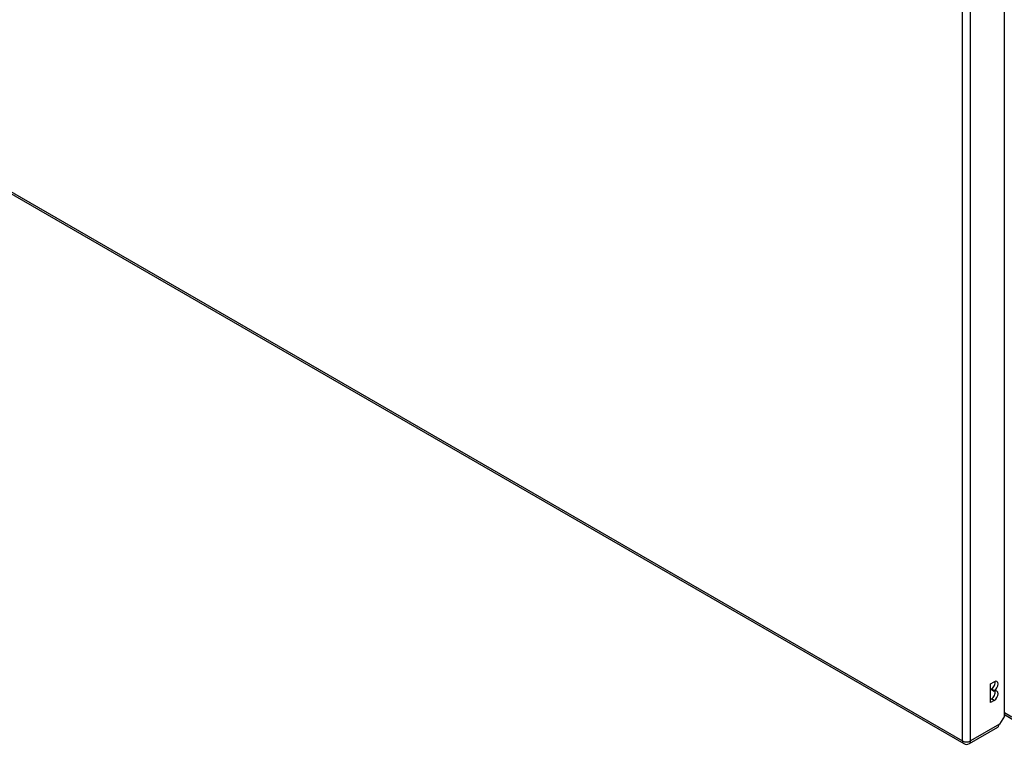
# Model space of a CAD drawing. Header units: inches. Extents: x 25 to 627, y 68 to 290.
# Tile 224 of 250: x 601 to 619, y 209 to 222. Entities that reach past the tile are written whole.
import ezdxf

# ---------------------------------------------------------------- set-up
doc = ezdxf.new("R2010")
doc.units = ezdxf.units.IN
doc.header["$MEASUREMENT"] = 0
doc.layers.add('Visible Edges(ANSI)', color=7, linetype='Continuous', lineweight=25)
doc.layers.add('Visible Tangent Edges(ANSI)', color=7, linetype='Continuous', lineweight=25)

msp = doc.modelspace()

# ---------------------------------------------------------------- linework, layer by layer
at = {"layer": 'Visible Edges(ANSI)'}
for p, q in [((618.501, 209.457), (618.501, 235.261)), ((575.643, 233.309), (617.791, 208.976)), ((618.257, 210.018), (618.324, 210.057)), ((618.257, 209.691), (618.257, 210.018)), ((618.276, 209.913), (618.276, 209.929)), ((618.324, 209.902), (618.276, 209.929)), ((618.324, 209.885), (618.276, 209.913)), ((618.257, 209.747), (618.276, 209.758)), ((618.324, 209.902), (618.324, 209.885)), ((618.324, 209.73), (618.257, 209.691)), ((618.501, 209.457), (618.418, 209.314)), ((618.652, 209.391), (618.501, 209.479)), ((617.89, 208.976), (618.385, 209.262))]:
    msp.add_line(p, q, dxfattribs=at)
msp.add_arc((617.84, 209.061), 0.099, 240, 300, dxfattribs=at)
for centre, major_axis, start_param, end_param in [((618.276, 210.007), (0.0475, 0.0823), 3.926991, 5.752483), ((618.324, 209.979), (0.0475, 0.0823), 3.926991, 7.068583), ((618.276, 209.835), (0.0475, 0.0823), 3.926991, 5.752483), ((618.324, 209.808), (0.0475, 0.0823), 3.926991, 7.068583), ((618.336, 209.348), (0.0495, -0.0857), 0, 0.612826), ((618.348, 209.355), (-0.07, -0.121), 1.398224, 1.570796)]:
    msp.add_ellipse(centre, major_axis=major_axis, ratio=0.57735, start_param=start_param, end_param=end_param, dxfattribs=at)
at = {"layer": 'Visible Tangent Edges(ANSI)'}
for p, q in [((617.77, 209.021), (617.77, 234.92)), ((617.91, 209.021), (617.91, 234.92)), ((575.623, 233.355), (617.77, 209.021)), ((618.324, 209.73), (618.276, 209.758)), ((618.631, 209.437), (618.501, 209.512)), ((618.418, 209.314), (617.91, 209.021))]:
    msp.add_line(p, q, dxfattribs=at)
for major_axis, start_param, end_param in [((-0.0495, -0.0857), 5.497787, 6.283185), ((0.099, 0), 3.926991, 5.497787), ((0.0495, -0.0857), 0, 0.785398)]:
    msp.add_ellipse((617.84, 209.061), major_axis=major_axis, ratio=0.57735, start_param=start_param, end_param=end_param, dxfattribs=at)

doc.saveas('drawing.dxf')
